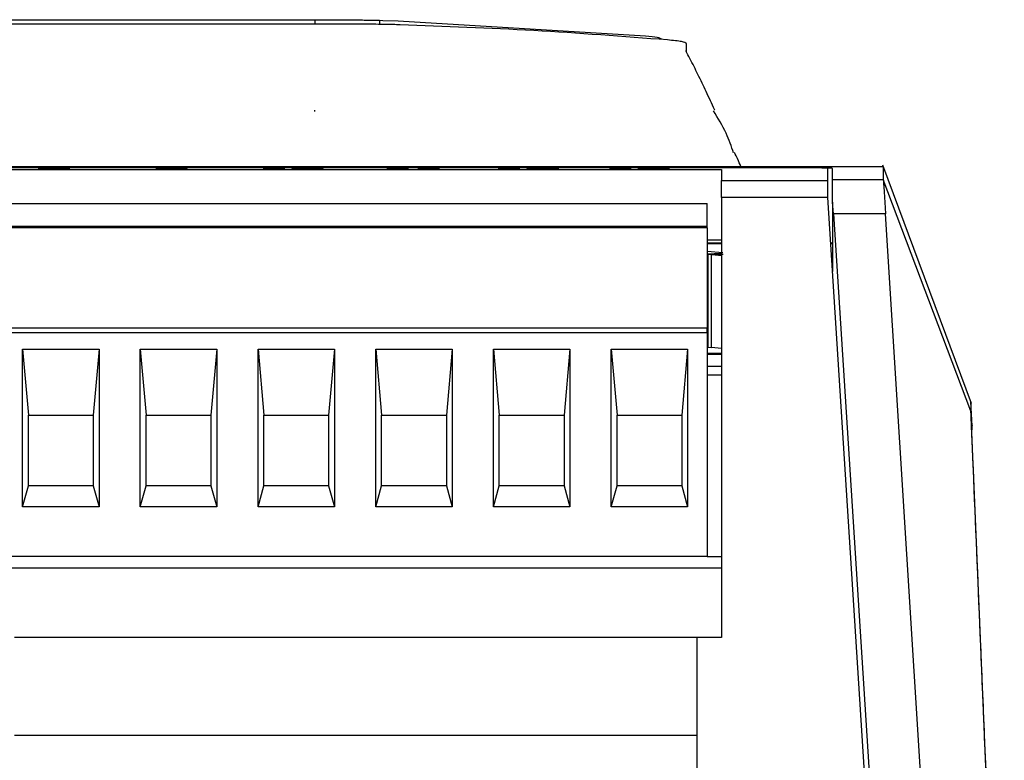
# Model space of a CAD drawing. Extents: x 594 to 1520, y 236 to 1207.
# Tile 13 of 71: x 1085 to 1127, y 409 to 441. Entities that reach past the tile are written whole.
import ezdxf

# ---------------------------------------------------------------- set-up
doc = ezdxf.new("R2010")
doc.units = 0
doc.header["$LTSCALE"] = 5
doc.layers.get('0').update_dxf_attribs({"linetype": 'CONTINUOUS'})

msp = doc.modelspace()

# ---------------------------------------------------------------- linework, layer by layer
at = {"color": 7, "linetype": 'Continuous'}
for p, q in [((1074.288, 440.553), (1097.546, 440.553)), ((1100.287, 440.526), (1100.429, 440.521)), ((1100.429, 440.521), (1101.084, 440.498)), ((1101.084, 440.498), (1111.588, 439.867)), ((1113.323, 439.19), (1113.324, 439.54)), ((1000.452, 434.313), (1121.688, 434.313)), ((1085.828, 434.266), (1031.323, 434.266)), ((1074.323, 434.318), (1087.577, 434.318)), ((1117.323, 434.264), (1074.323, 434.264)), ((1074.323, 434.181), (1114.809, 434.181)), ((1086.138, 434.218), (1086.138, 434.228)), ((1086.183, 434.209), (1086.183, 434.219)), ((1086.236, 434.225), (1086.236, 434.235)), ((1086.684, 434.225), (1086.684, 434.235)), ((1086.737, 434.209), (1086.724, 434.207)), ((1086.737, 434.209), (1086.737, 434.219)), ((1086.779, 434.218), (1086.779, 434.228)), ((1091.461, 434.266), (1087.093, 434.266)), ((1087.577, 434.318), (1098.742, 434.318)), ((1090.829, 434.216), (1091.224, 434.217)), ((1091.224, 434.207), (1091.132, 434.207)), ((1091.172, 434.223), (1091.172, 434.233)), ((1091.224, 434.207), (1091.224, 434.217)), ((1091.447, 434.206), (1091.447, 434.213)), ((1097.114, 434.266), (1092.075, 434.266)), ((1095.345, 434.228), (1095.345, 434.235)), ((1095.846, 434.206), (1095.846, 434.234)), ((1095.924, 434.234), (1095.846, 434.232)), ((1096.241, 434.206), (1095.846, 434.206)), ((1095.924, 434.244), (1096.241, 434.244)), ((1095.924, 434.234), (1095.924, 434.244)), ((1096.241, 434.234), (1095.924, 434.234)), ((1096.241, 434.244), (1096.241, 434.206)), ((1096.758, 434.231), (1096.758, 434.241)), ((1096.95, 434.216), (1096.95, 434.226)), ((1097.503, 434.216), (1097.503, 434.226)), ((1097.696, 434.23), (1097.696, 434.24)), ((1117.323, 434.266), (1097.9, 434.266)), ((1100.599, 434.228), (1100.599, 434.235)), ((1101.177, 434.234), (1101.078, 434.231)), ((1101.099, 434.206), (1101.099, 434.234)), ((1101.494, 434.206), (1101.099, 434.206)), ((1101.177, 434.244), (1101.494, 434.244)), ((1101.177, 434.234), (1101.177, 434.244)), ((1101.494, 434.234), (1101.177, 434.234)), ((1101.494, 434.244), (1101.494, 434.206)), ((1101.914, 434.228), (1101.914, 434.235)), ((1102.414, 434.206), (1102.414, 434.234)), ((1102.492, 434.234), (1102.414, 434.232)), ((1102.809, 434.206), (1102.414, 434.206)), ((1102.492, 434.244), (1102.809, 434.244)), ((1102.492, 434.234), (1102.492, 434.244)), ((1102.809, 434.234), (1102.492, 434.234)), ((1102.809, 434.244), (1102.809, 434.206)), ((1103.777, 434.321), (1121.688, 434.321)), ((1105.328, 434.228), (1105.328, 434.235)), ((1105.906, 434.234), (1105.807, 434.231)), ((1105.828, 434.206), (1105.828, 434.234)), ((1106.223, 434.206), (1105.828, 434.206)), ((1105.906, 434.244), (1106.223, 434.244)), ((1105.906, 434.234), (1105.906, 434.244)), ((1106.223, 434.234), (1105.906, 434.234)), ((1106.223, 434.244), (1106.223, 434.206)), ((1107.881, 434.206), (1106.537, 434.206)), ((1106.985, 434.233), (1106.59, 434.233)), ((1107.093, 434.213), (1107.093, 434.223)), ((1107.117, 434.214), (1107.093, 434.213)), ((1107.117, 434.214), (1107.881, 434.214)), ((1107.117, 434.206), (1107.117, 434.214)), ((1107.485, 434.224), (1107.485, 434.234)), ((1107.881, 434.214), (1107.881, 434.206)), ((1110.056, 434.228), (1110.056, 434.235)), ((1110.635, 434.234), (1110.535, 434.231)), ((1110.557, 434.206), (1110.557, 434.234)), ((1110.952, 434.206), (1110.557, 434.206)), ((1110.635, 434.244), (1110.952, 434.244)), ((1110.635, 434.234), (1110.635, 434.244)), ((1110.952, 434.234), (1110.635, 434.234)), ((1110.952, 434.244), (1110.952, 434.206)), ((1111.266, 434.218), (1111.661, 434.219)), ((1111.714, 434.234), (1111.319, 434.235)), ((1111.661, 434.209), (1111.529, 434.208)), ((1111.661, 434.209), (1111.661, 434.219)), ((1111.819, 434.224), (1111.856, 434.23)), ((1111.856, 434.22), (1111.856, 434.23)), ((1112.135, 434.224), (1112.135, 434.234)), ((1112.214, 434.209), (1112.214, 434.219)), ((1112.235, 434.217), (1112.235, 434.227)), ((1112.39, 434.231), (1112.39, 434.241)), ((1112.425, 434.23), (1112.39, 434.231)), ((1119.523, 433.755), (1119.523, 434.232)), ((1125.431, 424.248), (1121.666, 434.373)), ((1121.688, 434.321), (1121.688, 434.313)), ((1121.688, 434.313), (1121.688, 433.755)), ((1114.809, 433.723), (1119.323, 433.723)), ((1114.809, 432.997), (1114.809, 433.723)), ((1119.323, 433.723), (1119.323, 432.997)), ((1119.523, 433.755), (1121.688, 433.755)), ((1125.409, 423.919), (1121.688, 433.755)), ((1114.809, 432.997), (1114.809, 414.295)), ((1119.323, 432.997), (1114.809, 432.997)), ((1119.323, 432.997), (1122.156, 388.446)), ((1049.309, 432.745), (1114.199, 432.745)), ((1114.199, 431.758), (1114.199, 432.745)), ((1119.523, 432.803), (1119.523, 429.852)), ((1119.572, 432.304), (1119.523, 432.803)), ((1119.572, 432.304), (1122.361, 388.445)), ((1121.779, 432.304), (1119.572, 432.304)), ((1124.499, 389.003), (1121.779, 432.304)), ((1114.199, 431.758), (1049.309, 431.758)), ((1114.199, 431.709), (1049.309, 431.709)), ((1114.199, 431.709), (1114.199, 431.758)), ((1114.199, 431.709), (1114.199, 427.442)), ((1114.809, 431.181), (1114.199, 431.181)), ((1114.199, 431.074), (1114.809, 431.074)), ((1114.199, 431.043), (1114.809, 431.043)), ((1119.446, 431.074), (1119.523, 431.074)), ((1119.448, 431.043), (1119.523, 431.043)), ((1114.873, 430.643), (1114.199, 430.704)), ((1114.752, 430.615), (1114.242, 430.591)), ((1114.242, 426.641), (1114.242, 430.591)), ((1114.242, 430.591), (1114.389, 430.578)), ((1114.389, 430.578), (1114.417, 430.576)), ((1114.389, 426.629), (1114.389, 430.578)), ((1114.417, 430.576), (1114.809, 430.526)), ((1114.766, 430.615), (1114.752, 430.615)), ((1114.766, 430.615), (1114.809, 430.615)), ((1119.475, 430.615), (1119.523, 430.615)), ((1114.199, 427.442), (1049.309, 427.442)), ((1114.199, 427.245), (1049.309, 427.245)), ((1114.199, 427.245), (1114.199, 427.442)), ((1114.199, 427.245), (1114.199, 417.745)), ((1085.124, 419.845), (1085.124, 426.545)), ((1085.124, 426.545), (1088.374, 426.545)), ((1085.124, 426.545), (1085.374, 423.745)), ((1088.374, 426.545), (1088.124, 423.745)), ((1088.374, 426.545), (1088.374, 419.845)), ((1090.124, 419.845), (1090.124, 426.545)), ((1090.124, 426.545), (1093.374, 426.545)), ((1090.124, 426.545), (1090.374, 423.745)), ((1093.374, 426.545), (1093.124, 423.745)), ((1093.374, 426.545), (1093.374, 419.845)), ((1095.124, 419.845), (1095.124, 426.545)), ((1095.124, 426.545), (1098.374, 426.545)), ((1095.124, 426.545), (1095.374, 423.745)), ((1098.374, 426.545), (1098.124, 423.745)), ((1098.374, 426.545), (1098.374, 419.845)), ((1100.124, 419.845), (1100.124, 426.545)), ((1100.124, 426.545), (1103.374, 426.545)), ((1100.124, 426.545), (1100.374, 423.745)), ((1103.374, 426.545), (1103.124, 423.745)), ((1103.374, 426.545), (1103.374, 419.845)), ((1105.124, 419.845), (1105.124, 426.545)), ((1105.124, 426.545), (1108.374, 426.545)), ((1105.124, 426.545), (1105.374, 423.745)), ((1108.374, 426.545), (1108.124, 423.745)), ((1108.374, 426.545), (1108.374, 419.845)), ((1110.124, 419.845), (1110.124, 426.545)), ((1110.124, 426.545), (1113.374, 426.545)), ((1110.124, 426.545), (1110.374, 423.745)), ((1113.374, 426.545), (1113.124, 423.745)), ((1113.374, 426.545), (1113.374, 419.845)), ((1114.809, 426.32), (1114.199, 426.32)), ((1114.242, 426.641), (1114.389, 426.629)), ((1114.809, 426.581), (1114.389, 426.629)), ((1114.199, 425.833), (1114.809, 425.833)), ((1114.809, 425.445), (1114.199, 425.445)), ((1125.408, 424.308), (1125.409, 423.919)), ((1125.457, 423.295), (1125.41, 424.308)), ((1085.374, 420.745), (1085.374, 423.745)), ((1085.374, 423.745), (1088.124, 423.745)), ((1088.124, 423.745), (1088.124, 420.745)), ((1090.374, 420.745), (1090.374, 423.745)), ((1090.374, 423.745), (1093.124, 423.745)), ((1093.124, 423.745), (1093.124, 420.745)), ((1095.374, 420.745), (1095.374, 423.745)), ((1095.374, 423.745), (1098.124, 423.745)), ((1098.124, 423.745), (1098.124, 420.745)), ((1100.374, 420.745), (1100.374, 423.745)), ((1100.374, 423.745), (1103.124, 423.745)), ((1103.124, 423.745), (1103.124, 420.745)), ((1105.374, 420.745), (1105.374, 423.745)), ((1105.374, 423.745), (1108.124, 423.745)), ((1108.124, 423.745), (1108.124, 420.745)), ((1110.374, 420.745), (1110.374, 423.745)), ((1110.374, 423.745), (1113.124, 423.745)), ((1113.124, 423.745), (1113.124, 420.745)), ((1125.453, 422.92), (1125.455, 423.313)), ((1125.455, 423.313), (1125.455, 423.295)), ((1126.826, 389.933), (1125.5, 421.741)), ((1085.124, 419.845), (1085.374, 420.745)), ((1088.124, 420.745), (1085.374, 420.745)), ((1088.124, 420.745), (1088.374, 419.845)), ((1090.124, 419.845), (1090.374, 420.745)), ((1093.124, 420.745), (1090.374, 420.745)), ((1093.124, 420.745), (1093.374, 419.845)), ((1095.124, 419.845), (1095.374, 420.745)), ((1098.124, 420.745), (1095.374, 420.745)), ((1098.124, 420.745), (1098.374, 419.845)), ((1100.124, 419.845), (1100.374, 420.745)), ((1103.124, 420.745), (1100.374, 420.745)), ((1103.124, 420.745), (1103.374, 419.845)), ((1105.124, 419.845), (1105.374, 420.745)), ((1108.124, 420.745), (1105.374, 420.745)), ((1108.124, 420.745), (1108.374, 419.845)), ((1110.124, 419.845), (1110.374, 420.745)), ((1113.124, 420.745), (1110.374, 420.745)), ((1113.124, 420.745), (1113.374, 419.845)), ((1088.374, 419.845), (1085.124, 419.845)), ((1093.374, 419.845), (1090.124, 419.845)), ((1098.374, 419.845), (1095.124, 419.845)), ((1103.374, 419.845), (1100.124, 419.845)), ((1108.374, 419.845), (1105.124, 419.845)), ((1113.374, 419.845), (1110.124, 419.845)), ((1114.199, 417.745), (1049.309, 417.745)), ((1114.199, 417.745), (1114.809, 417.745)), ((1114.809, 417.245), (1048.909, 417.245)), ((1113.776, 414.295), (1084.776, 414.295)), ((1113.776, 410.145), (1113.776, 414.295)), ((1114.809, 414.295), (1113.776, 414.295)), ((1084.776, 410.145), (1113.776, 410.145)), ((1113.776, 391.245), (1113.776, 410.145))]:
    msp.add_line(p, q, dxfattribs=at)
at = {"color": 8, "linetype": 'Continuous'}
for p, q in [((1097.546, 440.369), (1097.546, 440.553)), ((1100.287, 440.526), (1100.288, 440.354)), ((1117.323, 434.266), (1117.323, 434.264)), ((1114.885, 430.576), (1114.417, 430.576)), ((1114.809, 426.368), (1114.199, 426.368))]:
    msp.add_line(p, q, dxfattribs=at)
at = {"color": 7, "linetype": 'Continuous', "flags": 128}
msp.add_lwpolyline([(1097.697, 440.369), (1086.01, 440.369), (1074.323, 440.369)], dxfattribs=at)
at = {"color": 7, "linetype": 'Continuous'}
for points, knots in [([(1097.546, 440.553), (1097.849, 440.553), (1098.442, 440.552), (1099.233, 440.545), (1099.866, 440.537), (1100.152, 440.529), (1100.287, 440.526)], [0, 0, 0, 0, 0.273622, 0.536516, 0.780272, 1, 1, 1, 1]), ([(1101.161, 440.337), (1100.963, 440.342), (1100.568, 440.352), (1099.719, 440.362), (1098.745, 440.368), (1098.046, 440.369), (1097.697, 440.369)], [0, 0, 0, 0, 0.250072, 0.499952, 0.749878, 1, 1, 1, 1]), ([(1112.52, 439.692), (1110.627, 439.837), (1106.841, 440.127), (1103.054, 440.267), (1101.161, 440.337)], [0, 0, 0, 0, 0.500006, 1, 1, 1, 1]), ([(1111.588, 439.867), (1111.78, 439.847), (1112.165, 439.808), (1112.224, 439.763), (1112.253, 439.74)], [0, 0, 0, 0, 0.499458, 1, 1, 1, 1]), ([(1113.324, 439.54), (1113.288, 439.568), (1113.216, 439.623), (1112.752, 439.669), (1112.52, 439.692)], [0, 0, 0, 0, 0.500003, 1, 1, 1, 1]), ([(1114.531, 436.706), (1114.53, 436.708), (1114.454, 436.872), (1114.265, 437.278), (1113.961, 437.924), (1113.639, 438.589), (1113.416, 439.012), (1113.302, 439.23)], [0, 0, 0, 0, 0.001491, 0.106955, 0.36801, 0.675285, 1, 1, 1, 1]), ([(1097.531, 436.655), (1097.531, 436.669), (1097.531, 436.697), (1097.531, 436.7), (1097.531, 436.701)], [0, 0, 0, 0, 0.497854, 1, 1, 1, 1]), ([(1115.33, 434.888), (1115.232, 435.171), (1115.014, 435.798), (1114.669, 436.365), (1114.48, 436.677)], [0, 0, 0, 0, 0.450974, 1, 1, 1, 1]), ([(1115.637, 434.321), (1115.593, 434.419), (1115.522, 434.577), (1115.411, 434.814), (1115.37, 434.903)], [0, 0, 0, 0, 0.6252971, 1, 1, 1, 1]), ([(1085.788, 434.218), (1085.796, 434.219), (1085.809, 434.222), (1085.906, 434.225), (1086.024, 434.227), (1086.107, 434.228), (1086.138, 434.228)], [0, 0, 0, 0, 0.326431, 0.586239, 0.846818, 1, 1, 1, 1]), ([(1086.007, 434.209), (1085.959, 434.21), (1085.861, 434.212), (1085.796, 434.215), (1085.791, 434.217), (1085.788, 434.218)], [0, 0, 0, 0, 0.369885, 0.742366, 1, 1, 1, 1]), ([(1085.841, 434.235), (1085.846, 434.236), (1085.857, 434.238), (1085.952, 434.241), (1086.086, 434.243), (1086.258, 434.244), (1086.387, 434.244), (1086.46, 434.244)], [0, 0, 0, 0, 0.1993747, 0.4007176, 0.5760261, 0.7598762, 1, 1, 1, 1]), ([(1086.138, 434.228), (1086.083, 434.228), (1085.986, 434.229), (1085.891, 434.231), (1085.847, 434.233), (1085.843, 434.235), (1085.841, 434.235)], [0, 0, 0, 0, 0.332969, 0.580595, 0.827004, 1, 1, 1, 1]), ([(1086.138, 434.218), (1086.065, 434.217), (1085.944, 434.216), (1085.877, 434.214), (1085.85, 434.213)], [0, 0, 0, 0, 0.596908, 1, 1, 1, 1]), ([(1086.236, 434.233), (1086.206, 434.233), (1086.119, 434.233), (1086.013, 434.232), (1085.962, 434.231), (1085.944, 434.23)], [0, 0, 0, 0, 0.2552072, 0.7366172, 1, 1, 1, 1]), ([(1086.471, 434.206), (1086.43, 434.206), (1086.347, 434.206), (1086.183, 434.207), (1086.077, 434.208), (1086.007, 434.209)], [0, 0, 0, 0, 0.251501, 0.503633, 1, 1, 1, 1]), ([(1086.459, 434.225), (1086.425, 434.225), (1086.366, 434.225), (1086.293, 434.224), (1086.234, 434.223), (1086.192, 434.221), (1086.186, 434.219), (1086.183, 434.219)], [0, 0, 0, 0, 0.218494, 0.373109, 0.527279, 0.791273, 1, 1, 1, 1]), ([(1086.183, 434.219), (1086.187, 434.218), (1086.192, 434.216), (1086.248, 434.214), (1086.321, 434.213), (1086.399, 434.212), (1086.448, 434.212), (1086.465, 434.212)], [0, 0, 0, 0, 0.310692, 0.508357, 0.706348, 0.895711, 1, 1, 1, 1]), ([(1086.462, 434.239), (1086.43, 434.239), (1086.374, 434.239), (1086.307, 434.238), (1086.263, 434.237), (1086.239, 434.236), (1086.237, 434.235), (1086.236, 434.235)], [0, 0, 0, 0, 0.26365, 0.448559, 0.63306, 0.828111, 1, 1, 1, 1]), ([(1086.236, 434.235), (1086.239, 434.234), (1086.244, 434.233), (1086.287, 434.232), (1086.339, 434.231), (1086.4, 434.23), (1086.44, 434.23), (1086.459, 434.23)], [0, 0, 0, 0, 0.304267, 0.488134, 0.672815, 0.846694, 1, 1, 1, 1]), ([(1086.459, 434.23), (1086.492, 434.23), (1086.548, 434.231), (1086.614, 434.231), (1086.656, 434.232), (1086.681, 434.233), (1086.683, 434.234), (1086.684, 434.235)], [0, 0, 0, 0, 0.26453, 0.444043, 0.623504, 0.806337, 1, 1, 1, 1]), ([(1086.737, 434.219), (1086.732, 434.22), (1086.725, 434.221), (1086.657, 434.223), (1086.582, 434.224), (1086.511, 434.225), (1086.47, 434.225), (1086.459, 434.225)], [0, 0, 0, 0, 0.3362865, 0.5397786, 0.743725, 0.9282564, 1, 1, 1, 1]), ([(1086.46, 434.244), (1086.565, 434.244), (1086.728, 434.244), (1086.92, 434.242), (1087.03, 434.239), (1087.075, 434.237), (1087.078, 434.236), (1087.079, 434.235)], [0, 0, 0, 0, 0.3405228, 0.5334905, 0.7268932, 0.9080479, 1, 1, 1, 1]), ([(1086.684, 434.235), (1086.681, 434.235), (1086.676, 434.236), (1086.632, 434.238), (1086.578, 434.238), (1086.517, 434.239), (1086.479, 434.239), (1086.462, 434.239)], [0, 0, 0, 0, 0.286902, 0.483723, 0.680575, 0.86361, 1, 1, 1, 1]), ([(1086.465, 434.212), (1086.495, 434.212), (1086.556, 434.212), (1086.633, 434.213), (1086.695, 434.215), (1086.732, 434.217), (1086.735, 434.218), (1086.737, 434.219)], [0, 0, 0, 0, 0.184762, 0.371236, 0.538109, 0.763267, 1, 1, 1, 1]), ([(1087.132, 434.218), (1087.123, 434.217), (1087.107, 434.213), (1086.975, 434.21), (1086.818, 434.207), (1086.641, 434.206), (1086.523, 434.206), (1086.471, 434.206)], [0, 0, 0, 0, 0.279405, 0.468059, 0.656212, 0.84899, 1, 1, 1, 1]), ([(1086.684, 434.225), (1086.684, 434.224), (1086.684, 434.223), (1086.667, 434.223), (1086.666, 434.223)], [0, 0, 0, 0, 0.957759, 1, 1, 1, 1]), ([(1086.976, 434.23), (1086.969, 434.231), (1086.936, 434.231), (1086.833, 434.233), (1086.734, 434.233), (1086.684, 434.234)], [0, 0, 0, 0, 0.119575, 0.558308, 1, 1, 1, 1]), ([(1087.079, 434.235), (1087.074, 434.234), (1087.064, 434.232), (1086.977, 434.23), (1086.875, 434.229), (1086.806, 434.228), (1086.779, 434.228)], [0, 0, 0, 0, 0.290529, 0.584057, 0.841625, 1, 1, 1, 1]), ([(1086.779, 434.228), (1086.852, 434.227), (1086.975, 434.226), (1087.088, 434.223), (1087.128, 434.22), (1087.131, 434.219), (1087.132, 434.218)], [0, 0, 0, 0, 0.368262, 0.623695, 0.879074, 1, 1, 1, 1]), ([(1087.072, 434.213), (1087.052, 434.214), (1087.008, 434.215), (1086.897, 434.217), (1086.813, 434.217), (1086.779, 434.218)], [0, 0, 0, 0, 0.3194018, 0.7264489, 1, 1, 1, 1]), ([(1090.776, 434.233), (1090.786, 434.234), (1090.801, 434.237), (1090.939, 434.241), (1091.105, 434.243), (1091.276, 434.244), (1091.383, 434.244), (1091.421, 434.244)], [0, 0, 0, 0, 0.295513, 0.493322, 0.690737, 0.889848, 1, 1, 1, 1]), ([(1091.379, 434.221), (1091.31, 434.221), (1091.171, 434.221), (1090.994, 434.223), (1090.856, 434.226), (1090.785, 434.229), (1090.779, 434.232), (1090.776, 434.233)], [0, 0, 0, 0, 0.209018, 0.419562, 0.61985, 0.834034, 1, 1, 1, 1]), ([(1091.391, 434.206), (1091.313, 434.206), (1091.183, 434.206), (1091.024, 434.208), (1090.908, 434.211), (1090.853, 434.214), (1090.834, 434.216), (1090.829, 434.216)], [0, 0, 0, 0, 0.2687967, 0.4511051, 0.6333529, 0.8918237, 1, 1, 1, 1]), ([(1091.173, 434.233), (1091.117, 434.233), (1091, 434.232), (1090.884, 434.23), (1090.849, 434.228), (1090.838, 434.228)], [0, 0, 0, 0, 0.382421, 0.790927, 1, 1, 1, 1]), ([(1091.43, 434.238), (1091.395, 434.238), (1091.333, 434.238), (1091.254, 434.237), (1091.198, 434.236), (1091.174, 434.234), (1091.172, 434.233), (1091.172, 434.233)], [0, 0, 0, 0, 0.223356, 0.40522, 0.588005, 0.813333, 1, 1, 1, 1]), ([(1091.172, 434.233), (1091.175, 434.232), (1091.179, 434.231), (1091.232, 434.229), (1091.298, 434.228), (1091.374, 434.227), (1091.426, 434.227), (1091.451, 434.227)], [0, 0, 0, 0, 0.326218, 0.499419, 0.672923, 0.847132, 1, 1, 1, 1]), ([(1091.224, 434.217), (1091.232, 434.216), (1091.243, 434.215), (1091.294, 434.214), (1091.348, 434.213), (1091.402, 434.213), (1091.435, 434.213), (1091.447, 434.213)], [0, 0, 0, 0, 0.369212, 0.547278, 0.725684, 0.901513, 1, 1, 1, 1]), ([(1091.756, 434.224), (1091.731, 434.223), (1091.669, 434.222), (1091.539, 434.221), (1091.432, 434.221), (1091.379, 434.221)], [0, 0, 0, 0, 0.2519429, 0.6281061, 1, 1, 1, 1]), ([(1092.12, 434.226), (1092.112, 434.222), (1092.102, 434.217), (1091.929, 434.211), (1091.741, 434.207), (1091.547, 434.206), (1091.431, 434.206), (1091.391, 434.206)], [0, 0, 0, 0, 0.410835, 0.584183, 0.758409, 0.917037, 1, 1, 1, 1]), ([(1091.421, 434.244), (1091.498, 434.244), (1091.653, 434.244), (1091.845, 434.242), (1092.001, 434.239), (1092.105, 434.233), (1092.114, 434.229), (1092.12, 434.226)], [0, 0, 0, 0, 0.163625, 0.328935, 0.472017, 0.675659, 1, 1, 1, 1]), ([(1091.725, 434.232), (1091.721, 434.233), (1091.715, 434.235), (1091.654, 434.237), (1091.579, 434.238), (1091.501, 434.238), (1091.451, 434.238), (1091.43, 434.238)], [0, 0, 0, 0, 0.29911, 0.499269, 0.698749, 0.8745, 1, 1, 1, 1]), ([(1091.447, 434.213), (1091.473, 434.213), (1091.525, 434.213), (1091.601, 434.214), (1091.675, 434.215), (1091.734, 434.219), (1091.747, 434.222), (1091.756, 434.224)], [0, 0, 0, 0, 0.10523, 0.211011, 0.35782, 0.562036, 1, 1, 1, 1]), ([(1091.451, 434.227), (1091.492, 434.227), (1091.563, 434.227), (1091.648, 434.228), (1091.703, 434.23), (1091.723, 434.231), (1091.724, 434.232), (1091.725, 434.232)], [0, 0, 0, 0, 0.271852, 0.465036, 0.659044, 0.883497, 1, 1, 1, 1]), ([(1091.756, 434.214), (1091.752, 434.213), (1091.744, 434.211), (1091.717, 434.208), (1091.704, 434.207)], [0, 0, 0, 0, 0.52535, 1, 1, 1, 1]), ([(1092.093, 434.223), (1092.069, 434.224), (1092.031, 434.228), (1091.887, 434.231), (1091.777, 434.232), (1091.73, 434.233)], [0, 0, 0, 0, 0.466132, 0.775037, 1, 1, 1, 1]), ([(1095.345, 434.235), (1095.407, 434.236), (1095.532, 434.236), (1095.713, 434.239), (1095.855, 434.241), (1095.907, 434.243), (1095.924, 434.244)], [0, 0, 0, 0, 0.252296, 0.504213, 0.83879, 1, 1, 1, 1]), ([(1095.846, 434.234), (1095.81, 434.233), (1095.738, 434.232), (1095.575, 434.23), (1095.437, 434.229), (1095.345, 434.228)], [0, 0, 0, 0, 0.250692, 0.501653, 1, 1, 1, 1]), ([(1096.555, 434.226), (1096.556, 434.227), (1096.558, 434.23), (1096.592, 434.234), (1096.653, 434.238), (1096.736, 434.24), (1096.758, 434.241)], [0, 0, 0, 0, 0.2507888, 0.5018038, 0.8705561, 1, 1, 1, 1]), ([(1097.226, 434.206), (1097.15, 434.206), (1097.009, 434.206), (1096.829, 434.208), (1096.685, 434.212), (1096.568, 434.218), (1096.56, 434.223), (1096.555, 434.226)], [0, 0, 0, 0, 0.162186, 0.298854, 0.435147, 0.61351, 1, 1, 1, 1]), ([(1096.758, 434.231), (1096.707, 434.229), (1096.616, 434.226), (1096.589, 434.223), (1096.576, 434.222)], [0, 0, 0, 0, 0.553976, 1, 1, 1, 1]), ([(1096.758, 434.241), (1096.804, 434.241), (1096.895, 434.243), (1097.068, 434.244), (1097.18, 434.244), (1097.226, 434.244)], [0, 0, 0, 0, 0.36687, 0.735836, 1, 1, 1, 1]), ([(1096.975, 434.233), (1096.952, 434.233), (1096.865, 434.233), (1096.804, 434.231), (1096.758, 434.231)], [0, 0, 0, 0, 0.258533, 1, 1, 1, 1]), ([(1096.994, 434.235), (1096.985, 434.234), (1096.966, 434.233), (1096.953, 434.23), (1096.951, 434.227), (1096.95, 434.226)], [0, 0, 0, 0, 0.250821, 0.501243, 1, 1, 1, 1]), ([(1096.95, 434.226), (1096.951, 434.225), (1096.953, 434.222), (1096.965, 434.218), (1097.008, 434.216), (1097.062, 434.214), (1097.124, 434.213), (1097.181, 434.213), (1097.215, 434.213), (1097.226, 434.213)], [0, 0, 0, 0, 0.253079, 0.506415, 0.696054, 0.786979, 0.879409, 0.957536, 1, 1, 1, 1]), ([(1096.994, 434.207), (1096.992, 434.207), (1096.959, 434.208), (1096.957, 434.212), (1096.952, 434.214), (1096.95, 434.216)], [0, 0, 0, 0, 0.042364, 0.516684, 1, 1, 1, 1]), ([(1097.226, 434.238), (1097.197, 434.238), (1097.144, 434.238), (1097.076, 434.237), (1097.024, 434.236), (1097.005, 434.235), (1096.994, 434.235)], [0, 0, 0, 0, 0.265976, 0.47632, 0.687595, 1, 1, 1, 1]), ([(1097.226, 434.244), (1097.271, 434.244), (1097.382, 434.244), (1097.556, 434.243), (1097.65, 434.241), (1097.696, 434.24)], [0, 0, 0, 0, 0.2522322, 0.6268218, 1, 1, 1, 1]), ([(1097.503, 434.226), (1097.502, 434.227), (1097.501, 434.23), (1097.488, 434.233), (1097.446, 434.236), (1097.397, 434.237), (1097.342, 434.238), (1097.284, 434.238), (1097.244, 434.238), (1097.226, 434.238)], [0, 0, 0, 0, 0.2526, 0.505538, 0.687519, 0.78013, 0.858216, 0.935862, 1, 1, 1, 1]), ([(1097.226, 434.213), (1097.256, 434.213), (1097.309, 434.213), (1097.376, 434.214), (1097.429, 434.215), (1097.448, 434.216), (1097.459, 434.217)], [0, 0, 0, 0, 0.26704, 0.474545, 0.682617, 1, 1, 1, 1]), ([(1097.695, 434.21), (1097.649, 434.209), (1097.557, 434.207), (1097.384, 434.206), (1097.273, 434.206), (1097.226, 434.206)], [0, 0, 0, 0, 0.367637, 0.737533, 1, 1, 1, 1]), ([(1097.459, 434.217), (1097.468, 434.217), (1097.487, 434.219), (1097.5, 434.222), (1097.502, 434.224), (1097.503, 434.226)], [0, 0, 0, 0, 0.250778, 0.501209, 1, 1, 1, 1]), ([(1097.696, 434.23), (1097.651, 434.231), (1097.59, 434.233), (1097.503, 434.233), (1097.48, 434.233)], [0, 0, 0, 0, 0.731408, 1, 1, 1, 1]), ([(1097.898, 434.226), (1097.897, 434.225), (1097.894, 434.222), (1097.861, 434.217), (1097.801, 434.213), (1097.717, 434.211), (1097.695, 434.21)], [0, 0, 0, 0, 0.250783, 0.501804, 0.868422, 1, 1, 1, 1]), ([(1097.696, 434.24), (1097.754, 434.239), (1097.853, 434.236), (1097.891, 434.231), (1097.896, 434.227), (1097.898, 434.226)], [0, 0, 0, 0, 0.402037, 0.698295, 1, 1, 1, 1]), ([(1097.883, 434.221), (1097.877, 434.222), (1097.859, 434.225), (1097.803, 434.228), (1097.719, 434.23), (1097.696, 434.23)], [0, 0, 0, 0, 0.271229, 0.799741, 1, 1, 1, 1]), ([(1098.742, 434.318), (1099.672, 434.318), (1101.503, 434.319), (1103.027, 434.32), (1103.777, 434.321)], [0, 0, 0, 0, 0.507596, 1, 1, 1, 1]), ([(1100.599, 434.235), (1100.661, 434.236), (1100.785, 434.236), (1100.967, 434.239), (1101.109, 434.241), (1101.161, 434.243), (1101.177, 434.244)], [0, 0, 0, 0, 0.252295, 0.504213, 0.83879, 1, 1, 1, 1]), ([(1101.099, 434.234), (1101.063, 434.233), (1100.991, 434.232), (1100.829, 434.23), (1100.691, 434.229), (1100.599, 434.228)], [0, 0, 0, 0, 0.250692, 0.501653, 1, 1, 1, 1]), ([(1101.914, 434.235), (1101.976, 434.236), (1102.1, 434.236), (1102.282, 434.239), (1102.424, 434.241), (1102.476, 434.243), (1102.492, 434.244)], [0, 0, 0, 0, 0.252295, 0.504213, 0.83879, 1, 1, 1, 1]), ([(1102.414, 434.234), (1102.378, 434.233), (1102.306, 434.232), (1102.144, 434.23), (1102.006, 434.229), (1101.914, 434.228)], [0, 0, 0, 0, 0.250692, 0.501653, 1, 1, 1, 1]), ([(1105.328, 434.235), (1105.39, 434.236), (1105.514, 434.236), (1105.696, 434.239), (1105.838, 434.241), (1105.889, 434.243), (1105.906, 434.244)], [0, 0, 0, 0, 0.252295, 0.5042129, 0.8387895, 1, 1, 1, 1]), ([(1105.828, 434.234), (1105.792, 434.233), (1105.72, 434.232), (1105.558, 434.23), (1105.42, 434.229), (1105.328, 434.228)], [0, 0, 0, 0, 0.250692, 0.501653, 1, 1, 1, 1]), ([(1106.537, 434.206), (1106.568, 434.209), (1106.62, 434.214), (1106.849, 434.219), (1107.003, 434.222), (1107.093, 434.223)], [0, 0, 0, 0, 0.382588, 0.640322, 1, 1, 1, 1]), ([(1106.59, 434.233), (1106.608, 434.235), (1106.637, 434.238), (1106.786, 434.242), (1106.959, 434.243), (1107.122, 434.244), (1107.227, 434.244), (1107.25, 434.244)], [0, 0, 0, 0, 0.338004, 0.514124, 0.689552, 0.930945, 1, 1, 1, 1]), ([(1107.093, 434.213), (1107.029, 434.212), (1106.909, 434.21), (1106.803, 434.208), (1106.753, 434.206)], [0, 0, 0, 0, 0.533379, 1, 1, 1, 1]), ([(1107.242, 434.238), (1107.205, 434.238), (1107.144, 434.238), (1107.072, 434.237), (1107.021, 434.236), (1106.994, 434.235), (1106.988, 434.233), (1106.985, 434.233)], [0, 0, 0, 0, 0.2377684, 0.3942681, 0.5508562, 0.7909435, 1, 1, 1, 1]), ([(1107.093, 434.223), (1107.12, 434.224), (1107.175, 434.225), (1107.284, 434.227), (1107.358, 434.228), (1107.407, 434.229)], [0, 0, 0, 0, 0.250314, 0.5006481, 1, 1, 1, 1]), ([(1107.681, 434.225), (1107.636, 434.224), (1107.545, 434.222), (1107.338, 434.219), (1107.205, 434.216), (1107.117, 434.214)], [0, 0, 0, 0, 0.252012, 0.50336, 1, 1, 1, 1]), ([(1107.485, 434.234), (1107.483, 434.234), (1107.479, 434.235), (1107.435, 434.237), (1107.379, 434.238), (1107.311, 434.238), (1107.265, 434.238), (1107.242, 434.238)], [0, 0, 0, 0, 0.2972796, 0.4788384, 0.6611996, 0.8333061, 1, 1, 1, 1]), ([(1107.25, 434.244), (1107.345, 434.244), (1107.503, 434.244), (1107.696, 434.242), (1107.819, 434.239), (1107.875, 434.237), (1107.879, 434.235), (1107.881, 434.235)], [0, 0, 0, 0, 0.2986111, 0.4969885, 0.6953142, 0.890707, 1, 1, 1, 1]), ([(1107.407, 434.229), (1107.418, 434.23), (1107.44, 434.23), (1107.475, 434.232), (1107.481, 434.233), (1107.485, 434.234)], [0, 0, 0, 0, 0.251981, 0.504554, 1, 1, 1, 1]), ([(1107.881, 434.225), (1107.875, 434.226), (1107.864, 434.228), (1107.763, 434.231), (1107.633, 434.233), (1107.532, 434.233), (1107.485, 434.233)], [0, 0, 0, 0, 0.274003, 0.550691, 0.792614, 1, 1, 1, 1]), ([(1107.881, 434.235), (1107.878, 434.234), (1107.871, 434.231), (1107.799, 434.228), (1107.717, 434.226), (1107.681, 434.225)], [0, 0, 0, 0, 0.251737, 0.679261, 1, 1, 1, 1]), ([(1110.056, 434.235), (1110.119, 434.236), (1110.243, 434.236), (1110.424, 434.239), (1110.566, 434.241), (1110.618, 434.243), (1110.635, 434.244)], [0, 0, 0, 0, 0.252295, 0.504213, 0.83879, 1, 1, 1, 1]), ([(1110.557, 434.234), (1110.521, 434.233), (1110.449, 434.232), (1110.287, 434.23), (1110.148, 434.229), (1110.056, 434.228)], [0, 0, 0, 0, 0.250692, 0.501652, 1, 1, 1, 1]), ([(1111.931, 434.206), (1111.848, 434.206), (1111.697, 434.206), (1111.502, 434.209), (1111.361, 434.212), (1111.288, 434.215), (1111.272, 434.217), (1111.266, 434.218)], [0, 0, 0, 0, 0.247129, 0.453342, 0.659171, 0.879542, 1, 1, 1, 1]), ([(1111.319, 434.235), (1111.341, 434.236), (1111.377, 434.239), (1111.509, 434.242), (1111.662, 434.243), (1111.81, 434.244), (1111.904, 434.244), (1111.936, 434.244)], [0, 0, 0, 0, 0.312222, 0.500769, 0.688918, 0.895209, 1, 1, 1, 1]), ([(1111.661, 434.219), (1111.672, 434.218), (1111.689, 434.216), (1111.765, 434.214), (1111.844, 434.213), (1111.907, 434.213), (1111.939, 434.213)], [0, 0, 0, 0, 0.399004, 0.595978, 0.793586, 1, 1, 1, 1]), ([(1111.939, 434.238), (1111.911, 434.238), (1111.856, 434.238), (1111.789, 434.237), (1111.737, 434.236), (1111.721, 434.235), (1111.715, 434.234), (1111.714, 434.234)], [0, 0, 0, 0, 0.224026, 0.422475, 0.641872, 0.949577, 1, 1, 1, 1]), ([(1111.976, 434.225), (1111.963, 434.225), (1111.936, 434.225), (1111.883, 434.224), (1111.845, 434.224), (1111.819, 434.224)], [0, 0, 0, 0, 0.250754, 0.501702, 1, 1, 1, 1]), ([(1111.856, 434.23), (1111.894, 434.23), (1111.958, 434.23), (1112.04, 434.231), (1112.093, 434.232), (1112.13, 434.233), (1112.133, 434.234), (1112.135, 434.234)], [0, 0, 0, 0, 0.263806, 0.439843, 0.616709, 0.78892, 1, 1, 1, 1]), ([(1112.609, 434.218), (1112.603, 434.217), (1112.59, 434.214), (1112.476, 434.211), (1112.313, 434.208), (1112.122, 434.206), (1111.987, 434.206), (1111.931, 434.206)], [0, 0, 0, 0, 0.20818, 0.417978, 0.61054, 0.83647, 1, 1, 1, 1]), ([(1111.936, 434.244), (1111.978, 434.244), (1112.09, 434.244), (1112.255, 434.243), (1112.348, 434.242), (1112.39, 434.241)], [0, 0, 0, 0, 0.251886, 0.66712, 1, 1, 1, 1]), ([(1112.135, 434.234), (1112.133, 434.235), (1112.129, 434.236), (1112.088, 434.237), (1112.039, 434.238), (1111.985, 434.238), (1111.952, 434.238), (1111.939, 434.238)], [0, 0, 0, 0, 0.305971, 0.501737, 0.697849, 0.884461, 1, 1, 1, 1]), ([(1111.939, 434.213), (1111.97, 434.213), (1112.031, 434.213), (1112.114, 434.214), (1112.178, 434.215), (1112.21, 434.217), (1112.213, 434.218), (1112.214, 434.219)], [0, 0, 0, 0, 0.1915618, 0.3842848, 0.5981625, 0.8163306, 1, 1, 1, 1]), ([(1112.214, 434.219), (1112.211, 434.22), (1112.206, 434.221), (1112.148, 434.223), (1112.085, 434.224), (1112.022, 434.225), (1111.988, 434.225), (1111.976, 434.225)], [0, 0, 0, 0, 0.343235, 0.552028, 0.761248, 0.918598, 1, 1, 1, 1]), ([(1112.39, 434.231), (1112.359, 434.231), (1112.287, 434.233), (1112.191, 434.233), (1112.135, 434.234)], [0, 0, 0, 0, 0.416924, 1, 1, 1, 1]), ([(1112.53, 434.235), (1112.525, 434.234), (1112.515, 434.232), (1112.416, 434.23), (1112.31, 434.228), (1112.242, 434.227), (1112.235, 434.227)], [0, 0, 0, 0, 0.287575, 0.57723, 0.952898, 1, 1, 1, 1]), ([(1112.235, 434.227), (1112.29, 434.227), (1112.402, 434.226), (1112.523, 434.224), (1112.598, 434.221), (1112.606, 434.219), (1112.609, 434.218)], [0, 0, 0, 0, 0.261259, 0.52486, 0.753406, 1, 1, 1, 1]), ([(1112.54, 434.213), (1112.522, 434.214), (1112.476, 434.215), (1112.366, 434.217), (1112.275, 434.217), (1112.235, 434.217)], [0, 0, 0, 0, 0.280332, 0.677894, 1, 1, 1, 1]), ([(1112.39, 434.241), (1112.41, 434.241), (1112.469, 434.239), (1112.522, 434.237), (1112.528, 434.236), (1112.53, 434.235)], [0, 0, 0, 0, 0.251801, 0.713489, 1, 1, 1, 1]), ([(1114.809, 434.181), (1114.809, 434.145), (1114.809, 434.037), (1114.809, 433.848), (1114.809, 433.723)], [0, 0, 0, 0, 0.334192, 1, 1, 1, 1]), ([(1119.523, 434.232), (1119.513, 434.235), (1119.493, 434.24), (1119.301, 434.249), (1118.893, 434.258), (1118.178, 434.265), (1117.607, 434.266), (1117.323, 434.266)], [0, 0, 0, 0, 0.141324, 0.272669, 0.504426, 0.753881, 1, 1, 1, 1]), ([(1119.323, 434.232), (1119.301, 434.236), (1119.257, 434.244), (1118.912, 434.253), (1118.404, 434.26), (1117.842, 434.263), (1117.471, 434.264), (1117.323, 434.264)], [0, 0, 0, 0, 0.214731, 0.42946, 0.644171, 0.858855, 1, 1, 1, 1]), ([(1119.323, 434.232), (1119.323, 434.202), (1119.323, 434.141), (1119.323, 433.984), (1119.323, 433.822), (1119.323, 433.723)], [0, 0, 0, 0, 0.281292, 0.562586, 1, 1, 1, 1]), ([(1119.523, 432.803), (1119.523, 432.936), (1119.523, 433.201), (1119.523, 433.495), (1119.523, 433.699), (1119.523, 433.737), (1119.523, 433.755)], [0, 0, 0, 0, 0.250001, 0.5, 0.749998, 1, 1, 1, 1]), ([(1121.688, 433.755), (1121.69, 433.733), (1121.693, 433.686), (1121.712, 433.403), (1121.74, 432.946), (1121.766, 432.523), (1121.779, 432.304)], [0, 0, 0, 0, 0.218423, 0.457888, 0.718413, 1, 1, 1, 1]), ([(1125.5, 421.741), (1125.494, 421.89), (1125.484, 422.114), (1125.474, 422.358), (1125.469, 422.476), (1125.466, 422.535), (1125.465, 422.564), (1125.464, 422.578), (1125.464, 422.585), (1125.464, 422.589), (1125.464, 422.59), (1125.464, 422.591), (1125.464, 422.592), (1125.464, 422.592), (1125.464, 422.592), (1125.464, 422.592), (1125.464, 422.592), (1125.464, 422.592), (1125.464, 422.603), (1125.444, 422.901), (1125.438, 423.308), (1125.412, 423.803), (1125.41, 423.881), (1125.409, 423.919)], [0, 0, 0, 0, 0.125102, 0.187784, 0.219151, 0.234837, 0.242679, 0.246603, 0.248565, 0.249544, 0.250036, 0.250279, 0.250403, 0.250463, 0.250494, 0.250512, 0.250518, 0.250521, 0.250527, 0.264611, 0.501327, 0.751073, 1, 1, 1, 1]), ([(1125.512, 421.468), (1125.502, 421.686), (1125.485, 422.108), (1125.467, 422.566), (1125.455, 422.852), (1125.453, 422.898), (1125.453, 422.92)], [0, 0, 0, 0, 0.278489, 0.537996, 0.778501, 1, 1, 1, 1]), ([(1126.827, 390.078), (1126.716, 392.703), (1126.501, 397.752), (1126.304, 402.869), (1126.178, 405.559), (1126.173, 405.748), (1126.171, 405.773), (1126.171, 405.773), (1126.171, 405.773), (1126.171, 405.773), (1126.171, 405.773), (1126.171, 405.774), (1126.171, 405.774), (1126.171, 405.776), (1126.171, 405.778), (1126.171, 405.784), (1126.171, 405.795), (1126.17, 405.816), (1126.168, 405.86), (1126.164, 405.947), (1126.157, 406.119), (1126.143, 406.463), (1126.114, 407.142), (1126.059, 408.464), (1125.954, 410.97), (1125.767, 415.424), (1125.61, 419.135), (1125.512, 421.468)], [0, 0, 0, 0, 0.250001, 0.480716, 0.49788, 0.500001, 0.500001, 0.500002, 0.500003, 0.500006, 0.50001, 0.500019, 0.500038, 0.500075, 0.500149, 0.500298, 0.500595, 0.501188, 0.502375, 0.504745, 0.509477, 0.5189, 0.537588, 0.574331, 0.645282, 0.777042, 1, 1, 1, 1])]:
    msp.add_open_spline(points, degree=3, knots=knots, dxfattribs=at)

doc.saveas('drawing.dxf')
